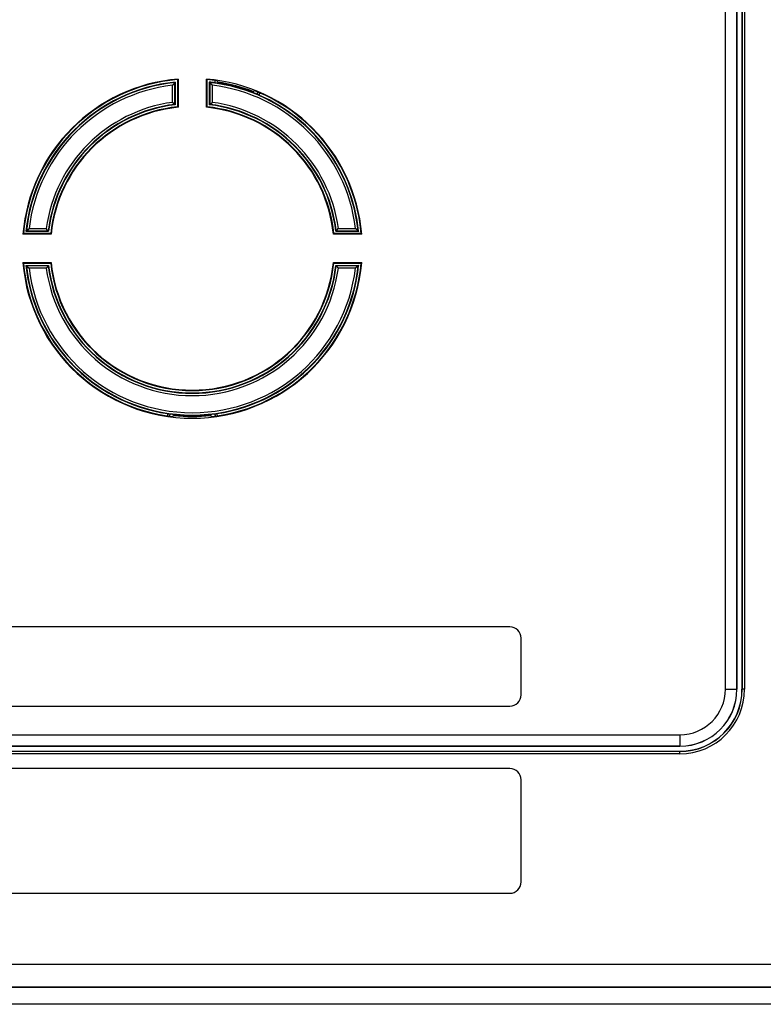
# Model space of a CAD drawing. Extents: x 34 to 410, y 34 to 287.
# Tile 24 of 77: x 80.22 to 89.49, y 175.11 to 187.4. Entities that reach past the tile are written whole.
import ezdxf

# ---------------------------------------------------------------- set-up
doc = ezdxf.new("R2010")
doc.units = 0
doc.header["$LTSCALE"] = 23.1
doc.layers.add('ALL_FEATURES', color=7, linetype='CONTINUOUS')

msp = doc.modelspace()

# ---------------------------------------------------------------- linework, layer by layer
at = {"layer": 'ALL_FEATURES', "color": 9, "linetype": 'CONTINUOUS'}
for p, q in [((89.021, 179.046), (89.021, 203.087)), ((89.162, 179.046), (89.162, 203.087)), ((89.23, 203.087), (89.23, 179.046)), ((89.258, 203.087), (89.258, 179.046)), ((82.125, 186.368), (82.125, 186.583)), ((82.153, 186.343), (82.153, 186.615)), ((82.59, 186.615), (82.59, 186.343)), ((82.618, 186.583), (82.618, 186.368)), ((83.203, 186.459), (83.213, 186.483)), ((80.335, 184.793), (80.55, 184.793)), ((84.192, 184.793), (84.408, 184.793)), ((80.303, 184.765), (80.575, 184.765)), ((84.167, 184.765), (84.44, 184.765)), ((80.575, 184.328), (80.303, 184.328)), ((80.55, 184.3), (80.335, 184.3)), ((84.44, 184.328), (84.167, 184.328)), ((84.408, 184.3), (84.192, 184.3)), ((82.063, 182.484), (82.06, 182.459)), ((82.679, 182.484), (82.683, 182.459)), ((89.021, 179.046), (89.163, 179.046)), ((89.258, 179.046), (89.227, 179.046)), ((76.29, 178.477), (88.452, 178.477)), ((88.452, 178.477), (88.452, 178.335)), ((76.29, 178.336), (88.452, 178.336)), ((88.452, 178.24), (88.452, 178.271)), ((88.452, 178.268), (76.29, 178.268)), ((88.452, 178.24), (76.29, 178.24)), ((71.42, 175.614), (93.323, 175.614)), ((71.487, 175.331), (93.256, 175.331))]:
    msp.add_line(p, q, dxfattribs=at)
at = {"layer": 'ALL_FEATURES', "color": 7, "linetype": 'CONTINUOUS'}
for p, q in [((89.163, 203.087), (89.163, 179.046)), ((89.227, 179.046), (89.227, 203.087)), ((82.188, 186.653), (82.194, 186.66)), ((82.188, 186.653), (82.188, 186.312)), ((82.194, 186.66), (82.194, 186.307)), ((82.549, 186.307), (82.549, 186.66)), ((82.555, 186.653), (82.549, 186.66)), ((82.555, 186.312), (82.555, 186.653)), ((82.654, 186.642), (82.654, 186.613)), ((82.679, 186.639), (82.692, 186.62)), ((82.153, 186.615), (82.125, 186.583)), ((82.159, 186.621), (82.153, 186.615)), ((82.159, 186.621), (82.159, 186.338)), ((82.584, 186.338), (82.584, 186.621)), ((82.584, 186.621), (82.59, 186.615)), ((82.59, 186.615), (82.618, 186.583)), ((82.692, 186.62), (82.69, 186.607)), ((83.13, 186.503), (83.125, 186.49)), ((83.151, 186.512), (83.13, 186.503)), ((83.179, 186.47), (83.19, 186.494)), ((82.159, 186.338), (82.125, 186.368)), ((82.188, 186.312), (82.194, 186.307)), ((82.555, 186.312), (82.549, 186.307)), ((82.584, 186.338), (82.618, 186.368)), ((80.303, 184.765), (80.335, 184.793)), ((80.58, 184.759), (80.55, 184.793)), ((84.162, 184.759), (84.192, 184.793)), ((84.44, 184.765), (84.408, 184.793)), ((80.265, 184.731), (80.258, 184.724)), ((80.612, 184.724), (80.258, 184.724)), ((80.606, 184.731), (80.265, 184.731)), ((80.297, 184.759), (80.303, 184.765)), ((80.58, 184.759), (80.297, 184.759)), ((80.606, 184.731), (80.612, 184.724)), ((84.137, 184.731), (84.131, 184.724)), ((84.484, 184.724), (84.131, 184.724)), ((84.478, 184.731), (84.137, 184.731)), ((84.446, 184.759), (84.162, 184.759)), ((84.446, 184.759), (84.44, 184.765)), ((84.478, 184.731), (84.484, 184.724)), ((80.265, 184.363), (80.258, 184.369)), ((80.258, 184.369), (80.612, 184.369)), ((80.265, 184.363), (80.606, 184.363)), ((80.297, 184.334), (80.303, 184.328)), ((80.297, 184.334), (80.58, 184.334)), ((80.303, 184.328), (80.335, 184.3)), ((80.58, 184.334), (80.55, 184.3)), ((80.606, 184.363), (80.612, 184.369)), ((84.131, 184.369), (84.484, 184.369)), ((84.137, 184.363), (84.131, 184.369)), ((84.137, 184.363), (84.478, 184.363)), ((84.162, 184.334), (84.446, 184.334)), ((84.162, 184.334), (84.192, 184.3)), ((84.44, 184.328), (84.408, 184.3)), ((84.446, 184.334), (84.44, 184.328)), ((84.478, 184.363), (84.484, 184.369)), ((82.089, 182.48), (82.085, 182.454)), ((82.145, 182.461), (82.127, 182.447)), ((82.146, 182.475), (82.145, 182.461)), ((82.596, 182.475), (82.598, 182.461)), ((82.598, 182.461), (82.615, 182.447)), ((82.654, 182.48), (82.658, 182.454)), ((86.331, 179.823), (78.412, 179.823)), ((86.473, 178.975), (86.473, 179.682)), ((78.412, 178.833), (86.331, 178.833)), ((88.452, 178.335), (76.29, 178.335)), ((76.29, 178.271), (88.452, 178.271)), ((86.331, 178.056), (78.412, 178.056)), ((86.473, 176.641), (86.473, 177.914)), ((78.412, 176.5), (86.331, 176.5)), ((71.482, 175.326), (93.261, 175.326))]:
    msp.add_line(p, q, dxfattribs=at)
at = {"layer": 'ALL_FEATURES', "color": 3, "linetype": 'CONTINUOUS'}
msp.add_line((102.368, 175.114), (62.375, 175.114), dxfattribs=at)
at = {"layer": 'ALL_FEATURES', "color": 7, "linetype": 'CONTINUOUS'}
for points in [[(83.203, 186.459), (83.191, 186.465), (83.182, 186.468), (83.179, 186.47)], [(82.063, 182.484), (82.076, 182.482), (82.085, 182.481), (82.089, 182.48)], [(82.654, 182.48), (82.657, 182.481), (82.667, 182.482), (82.679, 182.484)]]:
    msp.add_lwpolyline(points, dxfattribs=at)
for centre, radius, start, end in [((82.371, 184.547), 2.12, 94.8066, 175.1934), ((82.371, 184.547), 2.114, 94.9885, 175.0115), ((82.371, 184.547), 2.12, 4.8066, 85.1934), ((82.371, 184.547), 2.114, 81.6288, 85.0115), ((82.371, 184.547), 2.085, 95.8518, 174.1482), ((82.371, 184.547), 2.085, 82.2121, 84.1482), ((82.371, 184.547), 2.086, 67.2071, 82.2071), ((82.371, 184.547), 2.098, 68.7997, 81.2003), ((82.371, 184.547), 2.114, 4.9885, 68.3712), ((82.371, 184.547), 2.085, 5.8518, 66.5089), ((82.371, 184.547), 1.804, 96.7703, 173.2297), ((82.371, 184.547), 1.775, 95.9457, 174.0543), ((82.371, 184.547), 1.769, 95.7655, 174.2345), ((82.371, 184.547), 1.769, 5.7655, 84.2345), ((82.371, 184.547), 1.775, 5.9457, 84.0543), ((82.371, 184.547), 1.804, 6.7703, 83.2297), ((82.371, 184.547), 2.12, 184.8066, 355.1934), ((82.371, 184.547), 2.114, 184.9885, 263.3712), ((82.371, 184.547), 2.085, 185.8518, 261.5089), ((82.371, 184.547), 1.804, 186.7703, 353.2297), ((82.371, 184.547), 1.775, 185.9457, 354.0543), ((82.371, 184.547), 1.769, 185.7655, 354.2345), ((82.371, 184.547), 2.114, 276.6288, 355.0115), ((82.371, 184.547), 2.085, 278.4911, 354.1482), ((82.371, 184.547), 2.086, 262.2071, 277.7929), ((82.371, 184.547), 2.098, 263.7997, 276.2003), ((86.331, 179.682), 0.141, 0, 90), ((88.452, 179.046), 0.774, 270, 360), ((88.452, 179.046), 0.711, 270, 360), ((86.331, 178.975), 0.141, 270, 360), ((86.331, 177.914), 0.141, 0, 90), ((86.331, 176.641), 0.141, 270, 360)]:
    msp.add_arc(centre, radius, start, end, dxfattribs=at)
at = {"layer": 'ALL_FEATURES', "color": 9, "linetype": 'CONTINUOUS'}
for centre, radius, start, end in [((82.371, 184.547), 2.08, 96.0254, 173.9746), ((82.371, 184.547), 2.051, 96.9037, 173.0963), ((82.371, 184.547), 2.08, 6.0254, 83.9746), ((82.371, 184.547), 2.051, 6.9037, 83.0963), ((82.371, 184.547), 1.838, 97.712, 172.288), ((82.371, 184.547), 1.809, 96.9302, 173.0698), ((82.371, 184.547), 1.809, 6.9302, 83.0698), ((82.371, 184.547), 1.838, 7.712, 82.288), ((82.371, 184.547), 2.08, 186.0254, 353.9746), ((82.371, 184.547), 2.051, 186.9037, 353.0963), ((82.371, 184.547), 1.838, 187.712, 352.288), ((82.371, 184.547), 1.809, 186.9302, 353.0698), ((88.452, 179.046), 0.806, 270, 360), ((88.452, 179.046), 0.777, 270, 360), ((88.452, 179.046), 0.71, 270, 360), ((88.452, 179.046), 0.568, 270, 360)]:
    msp.add_arc(centre, radius, start, end, dxfattribs=at)

doc.saveas('drawing.dxf')
